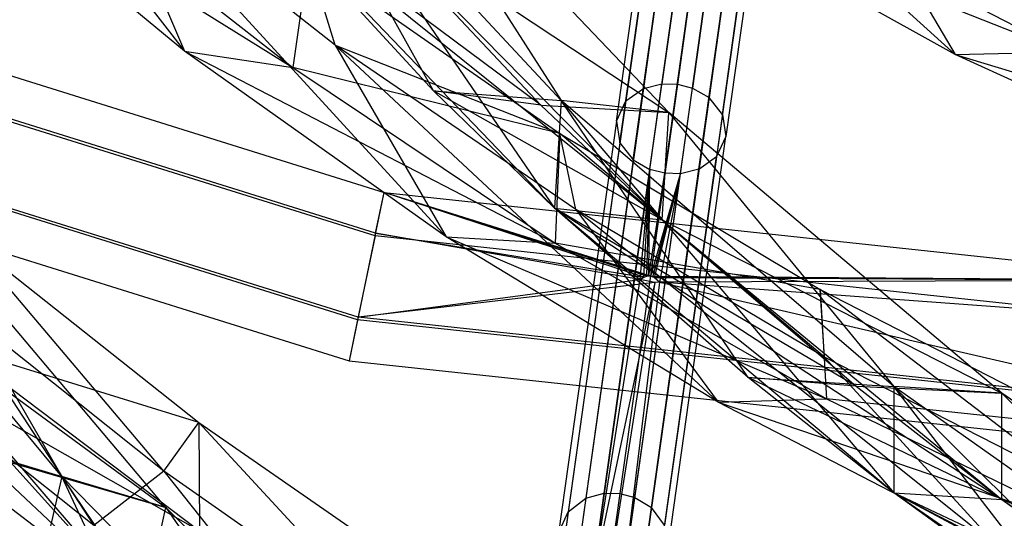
# Model space of a CAD drawing. Extents: x 5.4 to 34.8, y -14.7 to 14.7.
# Tile 88 of 251: x 16.8 to 19.5, y -12.1 to -10.7. Entities that reach past the tile are written whole.
import ezdxf

# ---------------------------------------------------------------- set-up
doc = ezdxf.new("R2010")
doc.units = 0
doc.header["$LTSCALE"] = 2.54
doc.layers.get('0').update_dxf_attribs({"color": 13, "linetype": 'CONTINUOUS'})

# ---------------------------------------------------------------- blocks, each defined once
blk = doc.blocks.new('BOHO_S_PM_7777_STL')
at = {"color": 0}
for p, q in [((18.7031, -9.4628, 19.0906), (18.5033, -10.884, 17.2316)), ((18.7031, -9.4628, 19.0906), (18.5033, -10.884, 17.2316)), ((18.7532, -9.4513, 19.0752), (18.5536, -10.8713, 17.2177)), ((18.7532, -9.4513, 19.0752), (18.5536, -10.8713, 17.2177)), ((18.7954, -9.4525, 19.0713), (18.5959, -10.8723, 17.2142)), ((18.7954, -9.4525, 19.0713), (18.5959, -10.8723, 17.2142)), ((18.8364, -9.4629, 19.0752), (18.6368, -10.883, 17.2177)), ((18.8364, -9.4629, 19.0752), (18.6368, -10.883, 17.2177)), ((18.8813, -9.4878, 19.0906), (18.6816, -10.9091, 17.2316)), ((18.8813, -9.4878, 19.0906), (18.6816, -10.9091, 17.2316)), ((18.6559, -9.4944, 19.1224), (18.4558, -10.918, 17.2602)), ((18.6559, -9.4944, 19.1224), (18.4558, -10.918, 17.2602)), ((18.7179, -10.9549, 17.2602), (18.918, -9.5312, 19.1224)), ((18.7179, -10.9549, 17.2602), (18.918, -9.5312, 19.1224)), ((18.4303, -10.9726, 17.3011), (18.6309, -9.5455, 19.1677)), ((18.4303, -10.9726, 17.3011), (18.6309, -9.5455, 19.1677)), ((18.928, -9.5872, 19.1677), (18.7274, -11.0143, 17.3011)), ((18.928, -9.5872, 19.1677), (18.7274, -11.0143, 17.3011)), ((18.4398, -11.0321, 17.3419), (18.6408, -9.6015, 19.2131)), ((18.4398, -11.0321, 17.3419), (18.6408, -9.6015, 19.2131)), ((18.4761, -11.0778, 17.3705), (18.6775, -9.6449, 19.2449)), ((18.4761, -11.0778, 17.3705), (18.6775, -9.6449, 19.2449)), ((18.903, -9.6383, 19.2131), (18.7019, -11.0689, 17.3419)), ((18.903, -9.6383, 19.2131), (18.7019, -11.0689, 17.3419)), ((18.5209, -11.1039, 17.3844), (18.7225, -9.6698, 19.2603)), ((18.5209, -11.1039, 17.3844), (18.7225, -9.6698, 19.2603)), ((18.6544, -11.1029, 17.3705), (18.8557, -9.6699, 19.2449)), ((18.6544, -11.1029, 17.3705), (18.8557, -9.6699, 19.2449)), ((18.5618, -11.1146, 17.3879), (18.7634, -9.6802, 19.2641)), ((18.5618, -11.1146, 17.3879), (18.7634, -9.6802, 19.2641)), ((18.6041, -11.1156, 17.3844), (18.8057, -9.6815, 19.2603)), ((18.6041, -11.1156, 17.3844), (18.8057, -9.6815, 19.2603)), ((16.4486, -9.7379, 18.6531), (17.2571, -10.7824, 18.0906)), ((16.4486, -9.7379, 18.6531), (17.2571, -10.7824, 18.0906)), ((18.4105, -9.9399, 19.0518), (19.3496, -10.7915, 18.5218)), ((18.4105, -9.9399, 19.0518), (19.3496, -10.7915, 18.5218)), ((18.2805, -10.9169, 17.5773), (17.4548, -10.0305, 18.5201)), ((17.4548, -10.0305, 18.5201), (18.2621, -11.2089, 17.5111)), ((17.4548, -10.0305, 18.5201), (18.2621, -11.2089, 17.5111)), ((18.2805, -10.9169, 17.5773), (17.4548, -10.0305, 18.5201)), ((17.9333, -10.8906, 17.8719), (17.4548, -10.0305, 18.5201)), ((18.2805, -10.9169, 17.5773), (17.4548, -10.0305, 18.5201)), ((17.9333, -10.8906, 17.8719), (17.4548, -10.0305, 18.5201)), ((18.5725, -10.9491, 17.6383), (17.7456, -10.0817, 18.5741)), ((17.7456, -10.0817, 18.5741), (18.2805, -10.9169, 17.5773)), ((17.7456, -10.0817, 18.5741), (18.2805, -10.9169, 17.5773)), ((18.5725, -10.9491, 17.6383), (17.7456, -10.0817, 18.5741)), ((17.2571, -10.7824, 18.0906), (16.5828, -10.2239, 18.5218)), ((16.5828, -10.2239, 18.5218), (17.5516, -10.8269, 18.0552)), ((16.5828, -10.2239, 18.5218), (17.5516, -10.8269, 18.0552)), ((17.2571, -10.7824, 18.0906), (16.5828, -10.2239, 18.5218)), ((17.6664, -10.7662, 17.8252), (17.0407, -10.2742, 18.2447)), ((17.0407, -10.2742, 18.2447), (17.2571, -10.7824, 18.0906)), ((17.0407, -10.2742, 18.2447), (17.2571, -10.7824, 18.0906)), ((17.0407, -10.2742, 18.2447), (17.9675, -11.287, 17.6473)), ((17.0407, -10.2742, 18.2447), (17.9675, -11.287, 17.6473)), ((17.6664, -10.7662, 17.8252), (17.0407, -10.2742, 18.2447)), ((16.873, -10.2956, 18.4955), (17.5516, -10.8269, 18.0552)), ((16.873, -10.2956, 18.4955), (17.5516, -10.8269, 18.0552)), ((18.2621, -11.2089, 17.5111), (17.4123, -10.3234, 18.4696)), ((17.4123, -10.3234, 18.4696), (18.5541, -11.2412, 17.5722)), ((17.4123, -10.3234, 18.4696), (18.5541, -11.2412, 17.5722)), ((18.2621, -11.2089, 17.5111), (17.4123, -10.3234, 18.4696)), ((17.9333, -10.8906, 17.8719), (17.4123, -10.3234, 18.4696)), ((18.225, -10.9293, 17.9311), (17.4123, -10.3234, 18.4696)), ((17.9333, -10.8906, 17.8719), (17.4123, -10.3234, 18.4696)), ((18.225, -10.9293, 17.9311), (17.4123, -10.3234, 18.4696)), ((19.3496, -10.7915, 18.5218), (18.5821, -10.3645, 18.9428)), ((18.5821, -10.3645, 18.9428), (19.6484, -10.7857, 18.4955)), ((18.5821, -10.3645, 18.9428), (19.6484, -10.7857, 18.4955)), ((19.3496, -10.7915, 18.5218), (18.5821, -10.3645, 18.9428)), ((19.0942, -10.3568, 18.6531), (19.3496, -10.7915, 18.5218)), ((19.0942, -10.3568, 18.6531), (19.3496, -10.7915, 18.5218)), ((17.7032, -10.3746, 18.5236), (18.5725, -10.9491, 17.6383)), ((17.7032, -10.3746, 18.5236), (18.5725, -10.9491, 17.6383)), ((17.7032, -10.3746, 18.5236), (18.5541, -11.2412, 17.5722)), ((17.7032, -10.3746, 18.5236), (18.5541, -11.2412, 17.5722)), ((17.7032, -10.3746, 18.5236), (18.225, -10.9293, 17.9311)), ((17.7032, -10.3746, 18.5236), (18.5725, -10.9491, 17.6383)), ((17.7032, -10.3746, 18.5236), (18.225, -10.9293, 17.9311)), ((18.8807, -10.3867, 18.9239), (19.6484, -10.7857, 18.4955)), ((18.8807, -10.3867, 18.9239), (19.6484, -10.7857, 18.4955)), ((15.6654, -10.499, 17.1618), (17.7993, -11.1666, 17.1618)), ((15.6654, -10.499, 17.1618), (17.7993, -11.1666, 17.1618)), ((17.594, -10.5306, 18.0347), (17.5516, -10.8269, 18.0552)), ((17.594, -10.5306, 18.0347), (17.5516, -10.8269, 18.0552)), ((17.6664, -10.7662, 17.8252), (17.594, -10.5306, 18.0347)), ((17.594, -10.5306, 18.0347), (18.2763, -11.0062, 17.5712)), ((17.6664, -10.7662, 17.8252), (17.594, -10.5306, 18.0347)), ((17.594, -10.5306, 18.0347), (18.2763, -11.0062, 17.5712)), ((17.7748, -11.2845, 17.3618), (15.6184, -10.6098, 17.3618)), ((17.7748, -11.2845, 17.3618), (15.6184, -10.6098, 17.3618)), ((17.7763, -11.2773, 16.9575), (15.6212, -10.603, 16.9575)), ((17.7763, -11.2773, 16.9575), (15.6212, -10.603, 16.9575)), ((18.3197, -11.2131, 17.3934), (17.6664, -10.7662, 17.8252)), ((17.6664, -10.7662, 17.8252), (18.2763, -11.0062, 17.5712)), ((17.6664, -10.7662, 17.8252), (18.2763, -11.0062, 17.5712)), ((17.6664, -10.7662, 17.8252), (17.9675, -11.287, 17.6473)), ((17.6664, -10.7662, 17.8252), (17.9675, -11.287, 17.6473)), ((17.6664, -10.7662, 17.8252), (18.7069, -11.7365, 17.1895)), ((17.6664, -10.7662, 17.8252), (18.7069, -11.7365, 17.1895)), ((18.3197, -11.2131, 17.3934), (17.6664, -10.7662, 17.8252)), ((17.9675, -11.287, 17.6473), (17.2571, -10.7824, 18.0906)), ((17.2571, -10.7824, 18.0906), (17.5516, -10.8269, 18.0552)), ((17.2571, -10.7824, 18.0906), (17.5516, -10.8269, 18.0552)), ((17.2571, -10.7824, 18.0906), (18.2635, -11.3044, 17.6012)), ((17.2571, -10.7824, 18.0906), (18.2635, -11.3044, 17.6012)), ((17.9675, -11.287, 17.6473), (17.2571, -10.7824, 18.0906)), ((19.3496, -10.7915, 18.5218), (19.6484, -10.7857, 18.4955)), ((19.3496, -10.7915, 18.5218), (19.6484, -10.7857, 18.4955)), ((20.1454, -11.1565, 18.0906), (19.3496, -10.7915, 18.5218)), ((19.3496, -10.7915, 18.5218), (20.4414, -11.1232, 18.0552)), ((19.3496, -10.7915, 18.5218), (20.4414, -11.1232, 18.0552)), ((20.1454, -11.1565, 18.0906), (19.3496, -10.7915, 18.5218)), ((17.7272, -11.513, 17.3575), (15.5272, -10.8246, 17.3575)), ((17.7272, -11.513, 17.3575), (15.5272, -10.8246, 17.3575)), ((17.7287, -11.5058, 16.9533), (15.53, -10.8178, 16.9533)), ((17.7287, -11.5058, 16.9533), (15.53, -10.8178, 16.9533)), ((18.2763, -11.0062, 17.5712), (17.5516, -10.8269, 18.0552)), ((17.5516, -10.8269, 18.0552), (18.2635, -11.3044, 17.6012)), ((18.2763, -11.0062, 17.5712), (17.5516, -10.8269, 18.0552)), ((17.5516, -10.8269, 18.0552), (18.2635, -11.3044, 17.6012)), ((18.3973, -11.9835, 15.4722), (18.5536, -10.8713, 17.2177)), ((18.3973, -11.9835, 15.4722), (18.5536, -10.8713, 17.2177)), ((18.5959, -10.8723, 17.2142), (18.4396, -11.9842, 15.4692)), ((18.5959, -10.8723, 17.2142), (18.4396, -11.9842, 15.4692)), ((18.5033, -10.884, 17.2316), (18.5536, -10.8713, 17.2177)), ((18.5033, -10.884, 17.2316), (18.5536, -10.8713, 17.2177)), ((18.5536, -10.8713, 17.2177), (18.5959, -10.8723, 17.2142)), ((18.5536, -10.8713, 17.2177), (18.5959, -10.8723, 17.2142)), ((18.5959, -10.8723, 17.2142), (18.6368, -10.883, 17.2177)), ((18.5959, -10.8723, 17.2142), (18.6368, -10.883, 17.2177)), ((18.2621, -11.2089, 17.5111), (17.9333, -10.8906, 17.8719)), ((17.9333, -10.8906, 17.8719), (18.2805, -10.9169, 17.5773)), ((17.9333, -10.8906, 17.8719), (18.2805, -10.9169, 17.5773)), ((18.5541, -11.2412, 17.5722), (17.9333, -10.8906, 17.8719)), ((18.2621, -11.2089, 17.5111), (17.9333, -10.8906, 17.8719)), ((18.5541, -11.2412, 17.5722), (17.9333, -10.8906, 17.8719)), ((18.225, -10.9293, 17.9311), (17.9333, -10.8906, 17.8719)), ((18.225, -10.9293, 17.9311), (17.9333, -10.8906, 17.8719)), ((18.5033, -10.884, 17.2316), (18.3469, -11.9974, 15.4842)), ((18.5033, -10.884, 17.2316), (18.3469, -11.9974, 15.4842)), ((18.4558, -10.918, 17.2602), (18.5033, -10.884, 17.2316)), ((18.4558, -10.918, 17.2602), (18.5033, -10.884, 17.2316)), ((18.4805, -11.9952, 15.4722), (18.6368, -10.883, 17.2177)), ((18.4805, -11.9952, 15.4722), (18.6368, -10.883, 17.2177)), ((18.6368, -10.883, 17.2177), (18.6816, -10.9091, 17.2316)), ((18.6368, -10.883, 17.2177), (18.6816, -10.9091, 17.2316)), ((15.483, -10.9286, 17.1533), (17.7042, -11.6237, 17.1533)), ((15.483, -10.9286, 17.1533), (17.7042, -11.6237, 17.1533)), ((18.225, -10.9293, 17.9311), (18.5725, -10.9491, 17.6383)), ((18.225, -10.9293, 17.9311), (18.5725, -10.9491, 17.6383)), ((18.225, -10.9293, 17.9311), (18.5541, -11.2412, 17.5722)), ((18.225, -10.9293, 17.9311), (18.5541, -11.2412, 17.5722)), ((18.2805, -10.9169, 17.5773), (18.2621, -11.2089, 17.5111)), ((18.2805, -10.9169, 17.5773), (18.2621, -11.2089, 17.5111)), ((18.2805, -10.9169, 17.5773), (18.2621, -11.2089, 17.5111)), ((18.2805, -10.9169, 17.5773), (18.2621, -11.2089, 17.5111)), ((18.5725, -10.9491, 17.6383), (18.2805, -10.9169, 17.5773)), ((18.5725, -10.9491, 17.6383), (18.2805, -10.9169, 17.5773)), ((19.1838, -11.6938, 16.6091), (18.2805, -10.9169, 17.5773)), ((18.2805, -10.9169, 17.5773), (19.1833, -11.9822, 16.5262)), ((18.2805, -10.9169, 17.5773), (19.1833, -11.9822, 16.5262)), ((19.1838, -11.6938, 16.6091), (18.2805, -10.9169, 17.5773)), ((18.7883, -11.6694, 16.9465), (18.2805, -10.9169, 17.5773)), ((19.1838, -11.6938, 16.6091), (18.2805, -10.9169, 17.5773)), ((18.7883, -11.6694, 16.9465), (18.2805, -10.9169, 17.5773)), ((18.4558, -10.918, 17.2602), (18.299, -12.0339, 15.5089)), ((18.4558, -10.918, 17.2602), (18.299, -12.0339, 15.5089)), ((18.4303, -10.9726, 17.3011), (18.4558, -10.918, 17.2602)), ((18.4303, -10.9726, 17.3011), (18.4558, -10.918, 17.2602)), ((18.6816, -10.9091, 17.2316), (18.5251, -12.0225, 15.4842)), ((18.6816, -10.9091, 17.2316), (18.5251, -12.0225, 15.4842)), ((18.7179, -10.9549, 17.2602), (18.6816, -10.9091, 17.2316)), ((18.7179, -10.9549, 17.2602), (18.6816, -10.9091, 17.2316)), ((18.5541, -11.2412, 17.5722), (18.5725, -10.9491, 17.6383)), ((18.5541, -11.2412, 17.5722), (18.5725, -10.9491, 17.6383)), ((18.5541, -11.2412, 17.5722), (18.5725, -10.9491, 17.6383)), ((18.7179, -10.9549, 17.2602), (18.5611, -12.0707, 15.5089)), ((18.7179, -10.9549, 17.2602), (18.5611, -12.0707, 15.5089)), ((19.4769, -11.7122, 16.6708), (18.5725, -10.9491, 17.6383)), ((18.5725, -10.9491, 17.6383), (19.1838, -11.6938, 16.6091)), ((18.5725, -10.9491, 17.6383), (19.1838, -11.6938, 16.6091)), ((19.4769, -11.7122, 16.6708), (18.5725, -10.9491, 17.6383)), ((18.7179, -10.9549, 17.2602), (18.7274, -11.0143, 17.3011)), ((18.7179, -10.9549, 17.2602), (18.7274, -11.0143, 17.3011)), ((18.4303, -10.9726, 17.3011), (18.273, -12.092, 15.5442)), ((18.4303, -10.9726, 17.3011), (18.273, -12.092, 15.5442)), ((18.4303, -10.9726, 17.3011), (18.4398, -11.0321, 17.3419)), ((18.4303, -10.9726, 17.3011), (18.4398, -11.0321, 17.3419)), ((18.2763, -11.0062, 17.5712), (18.2635, -11.3044, 17.6012)), ((18.2763, -11.0062, 17.5712), (18.2635, -11.3044, 17.6012)), ((18.9948, -11.6138, 16.9481), (18.2763, -11.0062, 17.5712)), ((18.2763, -11.0062, 17.5712), (18.9836, -11.4304, 17.0914)), ((18.3197, -11.2131, 17.3934), (18.2763, -11.0062, 17.5712)), ((18.9948, -11.6138, 16.9481), (18.2763, -11.0062, 17.5712)), ((18.3197, -11.2131, 17.3934), (18.2763, -11.0062, 17.5712)), ((18.2763, -11.0062, 17.5712), (18.9836, -11.4304, 17.0914)), ((18.5701, -12.1337, 15.5442), (18.7274, -11.0143, 17.3011)), ((18.5701, -12.1337, 15.5442), (18.7274, -11.0143, 17.3011)), ((18.7274, -11.0143, 17.3011), (18.7019, -11.0689, 17.3419)), ((18.7274, -11.0143, 17.3011), (18.7019, -11.0689, 17.3419)), ((18.4398, -11.0321, 17.3419), (18.282, -12.155, 15.5795)), ((18.4398, -11.0321, 17.3419), (18.282, -12.155, 15.5795)), ((18.4398, -11.0321, 17.3419), (18.4761, -11.0778, 17.3705)), ((18.4398, -11.0321, 17.3419), (18.4761, -11.0778, 17.3705)), ((16.9239, -11.9382, 15.5967), (16.1892, -11.0526, 16.6091)), ((16.9239, -11.9382, 15.5967), (16.1892, -11.0526, 16.6091)), ((16.9239, -11.9382, 15.5967), (16.1892, -11.0526, 16.6091)), ((18.4761, -11.0778, 17.3705), (18.3179, -12.2033, 15.6041)), ((18.4761, -11.0778, 17.3705), (18.3179, -12.2033, 15.6041)), ((18.4761, -11.0778, 17.3705), (18.5209, -11.1039, 17.3844)), ((18.4761, -11.0778, 17.3705), (18.5209, -11.1039, 17.3844)), ((18.5441, -12.1918, 15.5795), (18.7019, -11.0689, 17.3419)), ((18.5441, -12.1918, 15.5795), (18.7019, -11.0689, 17.3419)), ((18.6544, -11.1029, 17.3705), (18.7019, -11.0689, 17.3419)), ((18.6544, -11.1029, 17.3705), (18.7019, -11.0689, 17.3419)), ((18.5209, -11.1039, 17.3844), (18.3626, -12.2306, 15.6161)), ((18.5209, -11.1039, 17.3844), (18.3626, -12.2306, 15.6161)), ((18.4458, -12.2422, 15.6161), (18.6041, -11.1156, 17.3844)), ((18.4458, -12.2422, 15.6161), (18.6041, -11.1156, 17.3844)), ((18.5209, -11.1039, 17.3844), (18.4937, -11.403, 16.9575)), ((18.5209, -11.1039, 17.3844), (18.4937, -11.403, 16.9575)), ((18.4962, -12.2283, 15.6041), (18.6544, -11.1029, 17.3705)), ((18.4962, -12.2283, 15.6041), (18.6544, -11.1029, 17.3705)), ((18.5046, -11.3965, 16.9719), (18.5209, -11.1039, 17.3844)), ((18.5046, -11.3965, 16.9719), (18.5209, -11.1039, 17.3844)), ((18.5127, -11.3939, 16.9786), (18.5209, -11.1039, 17.3844)), ((18.5127, -11.3939, 16.9786), (18.5209, -11.1039, 17.3844)), ((18.5184, -11.3933, 16.9811), (18.5209, -11.1039, 17.3844)), ((18.5184, -11.3933, 16.9811), (18.5209, -11.1039, 17.3844)), ((18.5184, -11.3933, 16.9811), (18.5618, -11.1146, 17.3879)), ((18.5184, -11.3933, 16.9811), (18.5618, -11.1146, 17.3879)), ((18.5618, -11.1146, 17.3879), (18.5209, -11.1039, 17.3844)), ((18.5618, -11.1146, 17.3879), (18.5209, -11.1039, 17.3844)), ((18.5237, -11.3938, 16.9816), (18.5618, -11.1146, 17.3879)), ((18.5237, -11.3938, 16.9816), (18.5618, -11.1146, 17.3879)), ((18.5237, -11.3938, 16.9816), (18.6041, -11.1156, 17.3844)), ((18.5237, -11.3938, 16.9816), (18.6041, -11.1156, 17.3844)), ((18.5293, -11.3954, 16.9802), (18.6041, -11.1156, 17.3844)), ((18.5293, -11.3954, 16.9802), (18.6041, -11.1156, 17.3844)), ((18.5339, -11.3976, 16.9773), (18.6041, -11.1156, 17.3844)), ((18.5339, -11.3976, 16.9773), (18.6041, -11.1156, 17.3844)), ((18.5479, -11.4106, 16.9575), (18.6041, -11.1156, 17.3844)), ((18.5479, -11.4106, 16.9575), (18.6041, -11.1156, 17.3844)), ((18.6041, -11.1156, 17.3844), (18.5618, -11.1146, 17.3879)), ((18.6041, -11.1156, 17.3844), (18.5618, -11.1146, 17.3879)), ((18.6544, -11.1029, 17.3705), (18.6041, -11.1156, 17.3844)), ((18.6544, -11.1029, 17.3705), (18.6041, -11.1156, 17.3844)), ((17.2066, -12.0221, 15.6523), (16.4675, -11.1462, 16.6708)), ((16.4675, -11.1462, 16.6708), (16.9239, -11.9382, 15.5967)), ((16.4675, -11.1462, 16.6708), (16.9239, -11.9382, 15.5967)), ((17.2066, -12.0221, 15.6523), (16.4675, -11.1462, 16.6708)), ((17.7748, -11.2845, 17.3618), (17.7993, -11.1666, 17.1618)), ((17.7748, -11.2845, 17.3618), (17.7993, -11.1666, 17.1618)), ((17.7763, -11.2773, 16.9575), (17.7993, -11.1666, 17.1618)), ((17.7763, -11.2773, 16.9575), (17.7993, -11.1666, 17.1618)), ((18.5237, -11.3938, 16.9816), (17.7993, -11.1666, 17.1618)), ((17.7993, -11.1666, 17.1618), (20.0224, -11.4052, 17.1618)), ((18.5237, -11.3938, 16.9816), (17.7993, -11.1666, 17.1618)), ((18.5184, -11.3933, 16.9811), (17.7993, -11.1666, 17.1618)), ((18.5184, -11.3933, 16.9811), (17.7993, -11.1666, 17.1618)), ((18.5127, -11.3939, 16.9786), (17.7993, -11.1666, 17.1618)), ((18.5046, -11.3965, 16.9719), (17.7993, -11.1666, 17.1618)), ((18.5127, -11.3939, 16.9786), (17.7993, -11.1666, 17.1618)), ((18.5046, -11.3965, 16.9719), (17.7993, -11.1666, 17.1618)), ((17.7993, -11.1666, 17.1618), (20.0224, -11.4052, 17.1618)), ((19.1833, -11.9822, 16.5262), (18.2621, -11.2089, 17.5111)), ((18.2621, -11.2089, 17.5111), (18.5541, -11.2412, 17.5722)), ((18.2621, -11.2089, 17.5111), (18.5541, -11.2412, 17.5722)), ((18.2621, -11.2089, 17.5111), (19.4763, -12.0005, 16.5879)), ((18.2621, -11.2089, 17.5111), (19.4763, -12.0005, 16.5879)), ((19.1833, -11.9822, 16.5262), (18.2621, -11.2089, 17.5111)), ((18.7883, -11.6694, 16.9465), (18.2621, -11.2089, 17.5111)), ((19.0808, -11.6931, 17.0088), (18.2621, -11.2089, 17.5111)), ((18.7883, -11.6694, 16.9465), (18.2621, -11.2089, 17.5111)), ((19.0808, -11.6931, 17.0088), (18.2621, -11.2089, 17.5111)), ((18.2621, -11.2089, 17.5111), (18.5541, -11.2412, 17.5722)), ((18.2621, -11.2089, 17.5111), (18.5541, -11.2412, 17.5722)), ((18.9948, -11.6138, 16.9481), (18.3197, -11.2131, 17.3934)), ((18.3197, -11.2131, 17.3934), (18.7069, -11.7365, 17.1895)), ((18.3197, -11.2131, 17.3934), (18.7069, -11.7365, 17.1895)), ((18.3197, -11.2131, 17.3934), (19.4675, -12.1296, 16.7149)), ((18.3197, -11.2131, 17.3934), (19.4675, -12.1296, 16.7149)), ((18.9948, -11.6138, 16.9481), (18.3197, -11.2131, 17.3934)), ((18.5541, -11.2412, 17.5722), (19.4769, -11.7122, 16.6708)), ((18.5541, -11.2412, 17.5722), (19.4769, -11.7122, 16.6708)), ((18.5541, -11.2412, 17.5722), (19.4763, -12.0005, 16.5879)), ((18.5541, -11.2412, 17.5722), (19.4763, -12.0005, 16.5879)), ((18.5541, -11.2412, 17.5722), (19.4769, -11.7122, 16.6708)), ((18.5541, -11.2412, 17.5722), (19.0808, -11.6931, 17.0088)), ((18.5541, -11.2412, 17.5722), (19.0808, -11.6931, 17.0088)), ((17.7763, -11.2773, 16.9575), (17.7287, -11.5058, 16.9533)), ((17.7763, -11.2773, 16.9575), (17.7287, -11.5058, 16.9533)), ((18.4937, -11.403, 16.9575), (17.7763, -11.2773, 16.9575)), ((17.7763, -11.2773, 16.9575), (18.5046, -11.3965, 16.9719)), ((17.7763, -11.2773, 16.9575), (18.5046, -11.3965, 16.9719)), ((18.4937, -11.403, 16.9575), (17.7763, -11.2773, 16.9575)), ((17.201, -11.9234, 16.0113), (16.668, -11.2933, 16.5941)), ((16.668, -11.2933, 16.5941), (17.2963, -11.7918, 16.0784)), ((17.201, -11.9234, 16.0113), (16.668, -11.2933, 16.5941)), ((16.668, -11.2933, 16.5941), (17.2963, -11.7918, 16.0784)), ((17.7748, -11.2845, 17.3618), (17.7272, -11.513, 17.3575)), ((17.7748, -11.2845, 17.3618), (17.7272, -11.513, 17.3575)), ((20.0214, -11.5256, 17.3618), (17.7748, -11.2845, 17.3618)), ((20.0214, -11.5256, 17.3618), (17.7748, -11.2845, 17.3618)), ((18.7069, -11.7365, 17.1895), (17.9675, -11.287, 17.6473)), ((17.9675, -11.287, 17.6473), (18.2635, -11.3044, 17.6012)), ((17.9675, -11.287, 17.6473), (18.2635, -11.3044, 17.6012)), ((17.9675, -11.287, 17.6473), (19.001, -11.7272, 17.1311)), ((17.9675, -11.287, 17.6473), (19.001, -11.7272, 17.1311)), ((18.7069, -11.7365, 17.1895), (17.9675, -11.287, 17.6473)), ((18.9836, -11.4304, 17.0914), (18.2635, -11.3044, 17.6012)), ((18.2635, -11.3044, 17.6012), (19.001, -11.7272, 17.1311)), ((18.9836, -11.4304, 17.0914), (18.2635, -11.3044, 17.6012)), ((18.2635, -11.3044, 17.6012), (19.001, -11.7272, 17.1311)), ((16.114, -11.3309, 16.5262), (17.1449, -12.2976, 15.5507)), ((16.114, -11.3309, 16.5262), (17.1449, -12.2976, 15.5507)), ((17.7287, -11.5058, 16.9533), (18.4937, -11.403, 16.9575)), ((17.7287, -11.5058, 16.9533), (18.4937, -11.403, 16.9575)), ((18.5344, -11.411, 16.9575), (17.7287, -11.5058, 16.9533)), ((18.5344, -11.411, 16.9575), (17.7287, -11.5058, 16.9533)), ((18.4937, -11.403, 16.9575), (18.3626, -12.2306, 15.6161)), ((18.4937, -11.403, 16.9575), (18.3626, -12.2306, 15.6161)), ((18.5344, -11.411, 16.9575), (18.3626, -12.2306, 15.6161)), ((18.5344, -11.411, 16.9575), (18.3626, -12.2306, 15.6161)), ((18.5344, -11.411, 16.9575), (18.4034, -12.2416, 15.6191)), ((18.5344, -11.411, 16.9575), (18.4034, -12.2416, 15.6191)), ((18.4458, -12.2422, 15.6161), (18.5479, -11.4106, 16.9575)), ((18.4458, -12.2422, 15.6161), (18.5479, -11.4106, 16.9575)), ((18.4937, -11.403, 16.9575), (18.5046, -11.3965, 16.9719)), ((18.4937, -11.403, 16.9575), (18.5046, -11.3965, 16.9719)), ((18.5344, -11.411, 16.9575), (18.4937, -11.403, 16.9575)), ((18.5344, -11.411, 16.9575), (18.4937, -11.403, 16.9575)), ((18.5046, -11.3965, 16.9719), (18.5127, -11.3939, 16.9786)), ((18.5046, -11.3965, 16.9719), (18.5127, -11.3939, 16.9786)), ((18.5127, -11.3939, 16.9786), (18.5184, -11.3933, 16.9811)), ((18.5127, -11.3939, 16.9786), (18.5184, -11.3933, 16.9811)), ((18.5184, -11.3933, 16.9811), (18.5237, -11.3938, 16.9816)), ((18.5184, -11.3933, 16.9811), (18.5237, -11.3938, 16.9816)), ((18.5237, -11.3938, 16.9816), (18.5293, -11.3954, 16.9802)), ((18.5237, -11.3938, 16.9816), (18.5293, -11.3954, 16.9802)), ((18.5237, -11.3938, 16.9816), (20.0224, -11.4052, 17.1618)), ((18.5237, -11.3938, 16.9816), (20.0224, -11.4052, 17.1618)), ((18.5293, -11.3954, 16.9802), (18.5339, -11.3976, 16.9773)), ((18.5293, -11.3954, 16.9802), (18.5339, -11.3976, 16.9773)), ((18.5293, -11.3954, 16.9802), (20.0224, -11.4052, 17.1618)), ((18.5293, -11.3954, 16.9802), (20.0224, -11.4052, 17.1618)), ((18.5339, -11.3976, 16.9773), (18.5479, -11.4106, 16.9575)), ((18.5339, -11.3976, 16.9773), (18.5479, -11.4106, 16.9575)), ((18.5339, -11.3976, 16.9773), (20.0224, -11.4052, 17.1618)), ((18.5339, -11.3976, 16.9773), (20.0224, -11.4052, 17.1618)), ((18.5479, -11.4106, 16.9575), (18.5344, -11.411, 16.9575)), ((18.5479, -11.4106, 16.9575), (18.5344, -11.411, 16.9575)), ((20.0224, -11.4052, 17.1618), (18.5479, -11.4106, 16.9575)), ((20.0224, -11.4052, 17.1618), (18.5479, -11.4106, 16.9575)), ((20.0214, -11.5182, 16.9575), (18.5479, -11.4106, 16.9575)), ((18.5479, -11.4106, 16.9575), (20.0194, -11.7516, 16.9533)), ((18.5479, -11.4106, 16.9575), (20.0194, -11.7516, 16.9533)), ((20.0214, -11.5182, 16.9575), (18.5479, -11.4106, 16.9575)), ((16.3923, -11.4245, 16.5879), (17.2066, -12.0221, 15.6523)), ((16.3923, -11.4245, 16.5879), (17.2066, -12.0221, 15.6523)), ((16.3923, -11.4245, 16.5879), (17.1449, -12.2976, 15.5507)), ((16.3923, -11.4245, 16.5879), (17.1449, -12.2976, 15.5507)), ((16.3923, -11.4245, 16.5879), (17.2066, -12.0221, 15.6523)), ((19.6857, -11.9675, 16.4879), (18.9836, -11.4304, 17.0914)), ((18.9836, -11.4304, 17.0914), (19.7086, -11.8024, 16.5941)), ((19.6857, -11.9675, 16.4879), (18.9836, -11.4304, 17.0914)), ((18.9948, -11.6138, 16.9481), (18.9836, -11.4304, 17.0914)), ((18.9948, -11.6138, 16.9481), (18.9836, -11.4304, 17.0914)), ((18.9836, -11.4304, 17.0914), (19.7086, -11.8024, 16.5941)), ((18.9836, -11.4304, 17.0914), (19.001, -11.7272, 17.1311)), ((18.9836, -11.4304, 17.0914), (19.001, -11.7272, 17.1311)), ((17.201, -11.9234, 16.0113), (16.6031, -11.4468, 16.4879)), ((16.6031, -11.4468, 16.4879), (17.0115, -12.0715, 16.2209)), ((16.6031, -11.4468, 16.4879), (17.0115, -12.0715, 16.2209)), ((17.201, -11.9234, 16.0113), (16.6031, -11.4468, 16.4879)), ((17.7287, -11.5058, 16.9533), (17.7042, -11.6237, 17.1533)), ((17.7287, -11.5058, 16.9533), (17.7042, -11.6237, 17.1533)), ((17.7272, -11.513, 17.3575), (17.7042, -11.6237, 17.1533)), ((17.7272, -11.513, 17.3575), (17.7042, -11.6237, 17.1533)), ((20.0193, -11.759, 17.3575), (17.7272, -11.513, 17.3575)), ((20.0193, -11.759, 17.3575), (17.7272, -11.513, 17.3575)), ((20.0194, -11.7516, 16.9533), (17.7287, -11.5058, 16.9533)), ((20.0194, -11.7516, 16.9533), (17.7287, -11.5058, 16.9533)), ((17.0115, -12.0715, 16.2209), (16.3505, -11.5469, 16.7149)), ((16.3505, -11.5469, 16.7149), (17.2985, -12.0862, 16.135)), ((16.3505, -11.5469, 16.7149), (17.2985, -12.0862, 16.135)), ((17.0115, -12.0715, 16.2209), (16.3505, -11.5469, 16.7149)), ((17.2963, -11.7918, 16.0784), (16.6388, -11.5876, 16.6431)), ((16.6388, -11.5876, 16.6431), (17.2985, -12.0862, 16.135)), ((17.2963, -11.7918, 16.0784), (16.6388, -11.5876, 16.6431)), ((16.6388, -11.5876, 16.6431), (17.2985, -12.0862, 16.135)), ((17.7042, -11.6237, 17.1533), (20.0183, -11.872, 17.1533)), ((17.7042, -11.6237, 17.1533), (20.0183, -11.872, 17.1533)), ((19.6857, -11.9675, 16.4879), (18.9948, -11.6138, 16.9481)), ((18.9948, -11.6138, 16.9481), (19.4675, -12.1296, 16.7149)), ((18.9948, -11.6138, 16.9481), (19.4675, -12.1296, 16.7149)), ((19.6857, -11.9675, 16.4879), (18.9948, -11.6138, 16.9481)), ((19.1833, -11.9822, 16.5262), (18.7883, -11.6694, 16.9465)), ((18.7883, -11.6694, 16.9465), (19.1838, -11.6938, 16.6091)), ((18.7883, -11.6694, 16.9465), (19.1838, -11.6938, 16.6091)), ((19.4763, -12.0005, 16.5879), (18.7883, -11.6694, 16.9465)), ((19.1833, -11.9822, 16.5262), (18.7883, -11.6694, 16.9465)), ((19.4763, -12.0005, 16.5879), (18.7883, -11.6694, 16.9465)), ((19.0808, -11.6931, 17.0088), (18.7883, -11.6694, 16.9465)), ((19.0808, -11.6931, 17.0088), (18.7883, -11.6694, 16.9465)), ((19.0808, -11.6931, 17.0088), (19.4769, -11.7122, 16.6708)), ((19.0808, -11.6931, 17.0088), (19.4769, -11.7122, 16.6708)), ((19.0808, -11.6931, 17.0088), (19.4763, -12.0005, 16.5879)), ((19.0808, -11.6931, 17.0088), (19.4763, -12.0005, 16.5879)), ((19.1838, -11.6938, 16.6091), (19.1833, -11.9822, 16.5262)), ((19.1838, -11.6938, 16.6091), (19.1833, -11.9822, 16.5262)), ((19.1838, -11.6938, 16.6091), (19.1833, -11.9822, 16.5262)), ((19.1838, -11.6938, 16.6091), (19.1833, -11.9822, 16.5262)), ((19.4769, -11.7122, 16.6708), (19.1838, -11.6938, 16.6091)), ((19.4769, -11.7122, 16.6708), (19.1838, -11.6938, 16.6091)), ((20.1227, -12.3591, 15.5967), (19.1838, -11.6938, 16.6091)), ((19.1838, -11.6938, 16.6091), (20.1344, -12.6412, 15.4951)), ((19.1838, -11.6938, 16.6091), (20.1344, -12.6412, 15.4951)), ((20.1227, -12.3591, 15.5967), (19.1838, -11.6938, 16.6091)), ((19.6857, -12.3455, 15.9873), (19.1838, -11.6938, 16.6091)), ((20.1227, -12.3591, 15.5967), (19.1838, -11.6938, 16.6091)), ((19.6857, -12.3455, 15.9873), (19.1838, -11.6938, 16.6091)), ((18.7069, -11.7365, 17.1895), (19.001, -11.7272, 17.1311)), ((18.7069, -11.7365, 17.1895), (19.001, -11.7272, 17.1311)), ((19.4675, -12.1296, 16.7149), (18.7069, -11.7365, 17.1895)), ((18.7069, -11.7365, 17.1895), (19.7566, -12.0943, 16.6431)), ((18.7069, -11.7365, 17.1895), (19.7566, -12.0943, 16.6431)), ((19.4675, -12.1296, 16.7149), (18.7069, -11.7365, 17.1895)), ((19.7086, -11.8024, 16.5941), (19.001, -11.7272, 17.1311)), ((19.001, -11.7272, 17.1311), (19.7566, -12.0943, 16.6431)), ((19.7086, -11.8024, 16.5941), (19.001, -11.7272, 17.1311)), ((19.001, -11.7272, 17.1311), (19.7566, -12.0943, 16.6431)), ((19.4763, -12.0005, 16.5879), (19.4769, -11.7122, 16.6708)), ((19.4763, -12.0005, 16.5879), (19.4769, -11.7122, 16.6708)), ((19.4763, -12.0005, 16.5879), (19.4769, -11.7122, 16.6708)), ((20.4175, -12.367, 15.6523), (19.4769, -11.7122, 16.6708)), ((19.4769, -11.7122, 16.6708), (20.1227, -12.3591, 15.5967)), ((19.4769, -11.7122, 16.6708), (20.1227, -12.3591, 15.5967)), ((20.4175, -12.367, 15.6523), (19.4769, -11.7122, 16.6708)), ((16.5053, -11.812, 15.9873), (16.9239, -11.9382, 15.5967)), ((16.5053, -11.812, 15.9873), (16.9239, -11.9382, 15.5967)), ((17.1449, -12.2976, 15.5507), (16.5053, -11.812, 15.9873)), ((17.1449, -12.2976, 15.5507), (16.5053, -11.812, 15.9873)), ((17.201, -11.9234, 16.0113), (17.2963, -11.7918, 16.0784)), ((17.201, -11.9234, 16.0113), (17.2963, -11.7918, 16.0784)), ((17.8156, -12.3535, 15.5171), (17.2963, -11.7918, 16.0784)), ((17.2963, -11.7918, 16.0784), (17.9425, -12.2388, 15.5429)), ((17.8156, -12.3535, 15.5171), (17.2963, -11.7918, 16.0784)), ((17.2963, -11.7918, 16.0784), (17.9425, -12.2388, 15.5429)), ((17.2963, -11.7918, 16.0784), (17.2985, -12.0862, 16.135)), ((17.2963, -11.7918, 16.0784), (17.2985, -12.0862, 16.135)), ((16.7859, -11.9001, 16.0467), (17.2066, -12.0221, 15.6523)), ((16.7859, -11.9001, 16.0467), (17.2066, -12.0221, 15.6523)), ((16.7859, -11.9001, 16.0467), (17.1449, -12.2976, 15.5507)), ((16.7859, -11.9001, 16.0467), (17.1449, -12.2976, 15.5507)), ((17.201, -11.9234, 16.0113), (17.0115, -12.0715, 16.2209)), ((17.201, -11.9234, 16.0113), (17.0115, -12.0715, 16.2209)), ((17.8156, -12.3535, 15.5171), (17.201, -11.9234, 16.0113)), ((17.201, -11.9234, 16.0113), (17.6934, -12.5414, 15.7051)), ((17.201, -11.9234, 16.0113), (17.6934, -12.5414, 15.7051)), ((17.8156, -12.3535, 15.5171), (17.201, -11.9234, 16.0113)), ((16.9239, -11.9382, 15.5967), (16.8622, -12.2137, 15.4951)), ((16.9239, -11.9382, 15.5967), (16.8622, -12.2137, 15.4951)), ((16.9239, -11.9382, 15.5967), (16.8622, -12.2137, 15.4951)), ((16.9239, -11.9382, 15.5967), (16.8622, -12.2137, 15.4951)), ((17.2066, -12.0221, 15.6523), (16.9239, -11.9382, 15.5967)), ((17.2066, -12.0221, 15.6523), (16.9239, -11.9382, 15.5967)), ((17.6852, -12.7123, 14.5187), (16.9239, -11.9382, 15.5967)), ((16.9239, -11.9382, 15.5967), (17.6318, -12.981, 14.3964)), ((16.9239, -11.9382, 15.5967), (17.6318, -12.981, 14.3964)), ((17.6852, -12.7123, 14.5187), (16.9239, -11.9382, 15.5967)), ((17.2323, -12.5983, 14.9759), (16.9239, -11.9382, 15.5967)), ((17.6852, -12.7123, 14.5187), (16.9239, -11.9382, 15.5967)), ((17.2323, -12.5983, 14.9759), (16.9239, -11.9382, 15.5967)), ((18.3469, -11.9974, 15.4842), (18.2295, -12.8324, 13.8341)), ((18.3469, -11.9974, 15.4842), (18.2295, -12.8324, 13.8341)), ((18.2801, -12.8173, 13.8244), (18.3973, -11.9835, 15.4722)), ((18.2801, -12.8173, 13.8244), (18.3973, -11.9835, 15.4722)), ((18.299, -12.0339, 15.5089), (18.3469, -11.9974, 15.4842)), ((18.299, -12.0339, 15.5089), (18.3469, -11.9974, 15.4842)), ((18.4396, -11.9842, 15.4692), (18.3225, -12.8177, 13.8219)), ((18.4396, -11.9842, 15.4692), (18.3225, -12.8177, 13.8219)), ((18.3469, -11.9974, 15.4842), (18.3973, -11.9835, 15.4722)), ((18.3469, -11.9974, 15.4842), (18.3973, -11.9835, 15.4722)), ((18.3633, -12.829, 13.8244), (18.4805, -11.9952, 15.4722)), ((18.3633, -12.829, 13.8244), (18.4805, -11.9952, 15.4722)), ((18.3973, -11.9835, 15.4722), (18.4396, -11.9842, 15.4692)), ((18.3973, -11.9835, 15.4722), (18.4396, -11.9842, 15.4692)), ((18.4396, -11.9842, 15.4692), (18.4805, -11.9952, 15.4722)), ((18.4396, -11.9842, 15.4692), (18.4805, -11.9952, 15.4722)), ((18.4805, -11.9952, 15.4722), (18.5251, -12.0225, 15.4842)), ((18.4805, -11.9952, 15.4722), (18.5251, -12.0225, 15.4842)), ((20.1344, -12.6412, 15.4951), (19.1833, -11.9822, 16.5262)), ((19.1833, -11.9822, 16.5262), (19.4763, -12.0005, 16.5879)), ((19.1833, -11.9822, 16.5262), (19.4763, -12.0005, 16.5879)), ((19.1833, -11.9822, 16.5262), (20.4292, -12.6491, 15.5507)), ((19.1833, -11.9822, 16.5262), (20.4292, -12.6491, 15.5507)), ((20.1344, -12.6412, 15.4951), (19.1833, -11.9822, 16.5262)), ((19.6857, -12.3455, 15.9873), (19.1833, -11.9822, 16.5262)), ((19.9796, -12.358, 16.0467), (19.1833, -11.9822, 16.5262)), ((19.6857, -12.3455, 15.9873), (19.1833, -11.9822, 16.5262)), ((19.9796, -12.358, 16.0467), (19.1833, -11.9822, 16.5262)), ((19.1833, -11.9822, 16.5262), (19.4763, -12.0005, 16.5879)), ((19.1833, -11.9822, 16.5262), (19.4763, -12.0005, 16.5879)), ((19.4763, -12.0005, 16.5879), (20.4175, -12.367, 15.6523)), ((19.4763, -12.0005, 16.5879), (20.4175, -12.367, 15.6523)), ((19.4763, -12.0005, 16.5879), (20.4292, -12.6491, 15.5507)), ((19.4763, -12.0005, 16.5879), (20.4292, -12.6491, 15.5507)), ((19.4763, -12.0005, 16.5879), (19.9796, -12.358, 16.0467)), ((19.4763, -12.0005, 16.5879), (20.4175, -12.367, 15.6523)), ((19.4763, -12.0005, 16.5879), (19.9796, -12.358, 16.0467)), ((17.1449, -12.2976, 15.5507), (17.2066, -12.0221, 15.6523)), ((17.1449, -12.2976, 15.5507), (17.2066, -12.0221, 15.6523)), ((17.1449, -12.2976, 15.5507), (17.2066, -12.0221, 15.6523)), ((17.9722, -12.7887, 14.5611), (17.2066, -12.0221, 15.6523)), ((17.2066, -12.0221, 15.6523), (17.6852, -12.7123, 14.5187)), ((17.2066, -12.0221, 15.6523), (17.6852, -12.7123, 14.5187)), ((17.9722, -12.7887, 14.5611), (17.2066, -12.0221, 15.6523)), ((18.5251, -12.0225, 15.4842), (18.4078, -12.8574, 13.8341)), ((18.5251, -12.0225, 15.4842), (18.4078, -12.8574, 13.8341)), ((18.5611, -12.0707, 15.5089), (18.5251, -12.0225, 15.4842)), ((18.5611, -12.0707, 15.5089), (18.5251, -12.0225, 15.4842)), ((18.299, -12.0339, 15.5089), (18.1813, -12.8712, 13.8541)), ((18.299, -12.0339, 15.5089), (18.1813, -12.8712, 13.8541)), ((18.273, -12.092, 15.5442), (18.299, -12.0339, 15.5089)), ((18.273, -12.092, 15.5442), (18.299, -12.0339, 15.5089))]:
    blk.add_line(p, q, dxfattribs=at)

msp = doc.modelspace()

# ---------------------------------------------------------------- block references
at = {"color": 0}
msp.add_blockref('BOHO_S_PM_7777_STL', (0, 0), dxfattribs=at)

doc.saveas('drawing.dxf')
